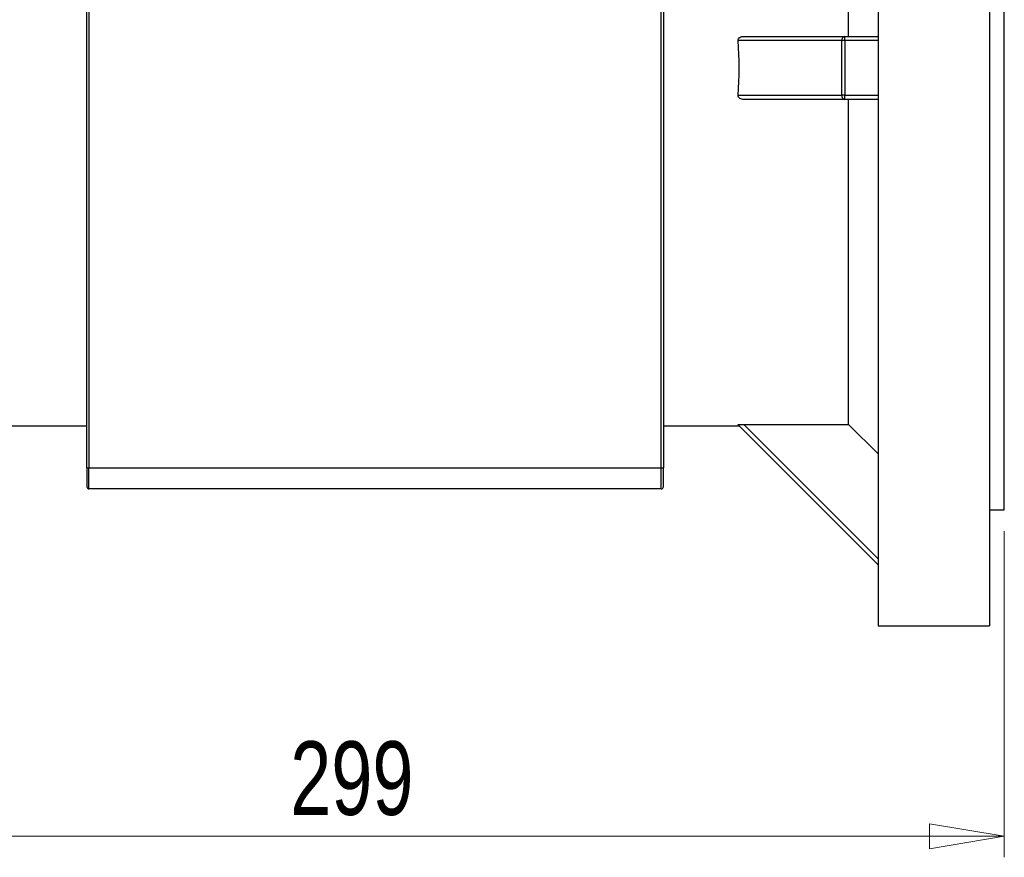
# Model space of a CAD drawing. Header units: millimetres. Extents: x 15 to 415, y 5 to 292.
# Tile 16 of 38: x 178 to 225, y 105 to 145. Entities that reach past the tile are written whole.
import ezdxf

# ---------------------------------------------------------------- set-up
doc = ezdxf.new("R2010")
doc.units = ezdxf.units.MM
doc.styles.add('SLDTEXTSTYLE0', font='TXT', dxfattribs={"width": 0.75})
doc.dimstyles.new('SLDDIMSTYLE0', dxfattribs={"dimtxt": 3.5, "dimasz": 3.556, "dimexe": 0, "dimexo": 0.0625, "dimgap": 0.875, "dimtad": 1, "dimlfac": 5, "dimrnd": 1e-09, "dimzin": 12, "dimdsep": 46, "dimtxsty": 'SLDTEXTSTYLE0', "dimblk1": 'CLOSED', "dimblk2": 'CLOSED', "dimsah": 1, "dimcen": 0.09, "dimadec": 0, "dimazin": 3, "dimtfac": 1, "dimtofl": 0, "dimtmove": 0, "dimatfit": 3, "dimldrblk": 'CLOSED', "dimfxl": 0, "dimfrac": 2, "dimtolj": 1, "dimtzin": 12, "dimarcsym": 0})
doc.dimstyles.new('SLDDIMSTYLE1', dxfattribs={"dimtxt": 3.5, "dimasz": 3.556, "dimexe": 0, "dimexo": 0.0625, "dimgap": 0.875, "dimtad": 1, "dimdec": 0, "dimlfac": 5, "dimrnd": 1e-09, "dimzin": 12, "dimdsep": 46, "dimtxsty": 'SLDTEXTSTYLE0', "dimblk1": 'CLOSED', "dimblk2": 'CLOSED', "dimsah": 1, "dimcen": 0.09, "dimadec": 0, "dimazin": 3, "dimtfac": 1, "dimtdec": 0, "dimtofl": 0, "dimtmove": 0, "dimatfit": 3, "dimldrblk": 'CLOSED', "dimfxl": 0, "dimfrac": 2, "dimtolj": 1, "dimtzin": 12, "dimarcsym": 0})

# ---------------------------------------------------------------- blocks, each defined once
blk = doc.blocks.new('_Closed')
at = {"color": 0, "linetype": 'ByBlock', "lineweight": -2}
for p, q in [((-1, 0.166667), (0, 0)), ((-1, 0.166667), (-1, -0.166667)), ((0, 0), (-1, -0.166667)), ((0, 0), (-1, 0))]:
    blk.add_line(p, q, dxfattribs=at)
blk = doc.blocks.new('_D')
at = {"color": 7, "linetype": 'Continuous', "lineweight": 18}
for p, q in [((165.386, 120.986), (165.386, 105.486)), ((225.186, 120.986), (225.186, 105.486)), ((165.386, 106.486), (225.186, 106.486))]:
    blk.add_line(p, q, dxfattribs=at)
at = {"color": 7, "linetype": 'Continuous', "lineweight": 18, "xscale": 3.556, "yscale": 3.556, "rotation": 180.0000000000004}
blk.add_blockref('_Closed', (165.386, 106.486), dxfattribs=at)
at = {"color": 7, "linetype": 'Continuous', "lineweight": 18, "xscale": 3.556, "yscale": 3.556}
blk.add_blockref('_Closed', (225.186, 106.486), dxfattribs=at)
at = {"color": 7, "linetype": 'Continuous', "lineweight": 18, "insert": (191.251, 110.997), "char_height": 3.5, "attachment_point": 1, "style": 'SLDTEXTSTYLE0'}
blk.add_mtext('299', dxfattribs=at)
blk = doc.blocks.new('_D_2')
at = {"color": 7, "linetype": 'Continuous', "lineweight": 18}
for p, q in [((193.731, 184.679), (146.414, 184.679)), ((147.414, 116.486), (147.414, 184.679)), ((165.086, 116.486), (146.414, 116.486))]:
    blk.add_line(p, q, dxfattribs=at)
at = {"color": 7, "linetype": 'Continuous', "lineweight": 18, "xscale": 3.556, "yscale": 3.556}
for p, rotation in [((147.414, 184.679), 90.0000000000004), ((147.414, 116.486), 270.0000000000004)]:
    blk.add_blockref('_Closed', p, dxfattribs=dict(at, rotation=rotation))
at = {"color": 7, "linetype": 'Continuous', "lineweight": 18, "insert": (142.903, 148.353), "char_height": 3.5, "attachment_point": 1, "rotation": 90, "style": 'SLDTEXTSTYLE0'}
blk.add_mtext('341', dxfattribs=at)

msp = doc.modelspace()

# ---------------------------------------------------------------- linework, layer by layer
at = {"color": 7, "linetype": 'Continuous', "lineweight": 25}
for p, q in [((219.1858, 169.4857), (219.1858, 116.4857)), ((224.4858, 169.4857), (224.4858, 116.4857)), ((225.1858, 142.9857), (225.1858, 163.9857)), ((181.5858, 123.9857), (181.5858, 161.9857)), ((181.6858, 161.9857), (181.6858, 123.9857)), ((208.8858, 123.9857), (208.8858, 161.9857)), ((208.9858, 161.9857), (208.9858, 123.9857)), ((217.7858, 144.4857), (217.7858, 159.9194)), ((217.4609, 144.2857), (212.536, 144.2857)), ((212.8023, 144.4857), (217.6023, 144.4857)), ((217.4609, 141.6857), (217.4609, 144.2857)), ((217.6023, 144.2857), (217.4609, 144.2857)), ((217.6023, 144.2857), (217.6023, 144.4857)), ((217.6023, 144.4857), (219.1858, 144.4857)), ((219.1858, 144.2857), (217.6023, 144.2857)), ((217.6023, 144.2857), (217.6023, 141.6857)), ((225.1858, 121.9857), (225.1858, 142.9857)), ((212.536, 141.6857), (217.4609, 141.6857)), ((217.6023, 141.4857), (212.8023, 141.4857)), ((217.6023, 141.6857), (217.4609, 141.6857)), ((217.6023, 141.4857), (217.6023, 141.6857)), ((217.6023, 141.6857), (219.1858, 141.6857)), ((219.1858, 141.4857), (217.6023, 141.4857)), ((217.7858, 126.052), (217.7858, 141.4857)), ((177.9858, 125.9857), (181.5858, 125.9857)), ((208.9858, 125.9857), (212.5858, 125.9857)), ((219.1858, 119.3857), (212.536, 126.0355)), ((212.8023, 126.052), (217.7858, 126.052)), ((212.8023, 126.052), (219.1858, 119.6686)), ((219.1858, 124.647), (217.7858, 126.052)), ((181.5858, 123.9857), (181.5858, 123.0857)), ((181.5858, 123.9857), (181.6858, 123.9857)), ((181.6858, 123.9857), (208.8858, 123.9857)), ((181.6858, 122.9857), (181.6858, 123.9857)), ((208.8858, 123.9857), (208.9858, 123.9857)), ((208.8858, 122.9857), (208.8858, 123.9857)), ((208.9858, 123.0857), (208.9858, 123.9857)), ((208.8858, 122.9857), (181.6858, 122.9857)), ((224.4858, 121.9857), (225.1858, 121.9857)), ((219.1858, 116.4857), (224.4858, 116.4857))]:
    msp.add_line(p, q, dxfattribs=at)
for centre, radius, start, end in [((195.5858, 142.9857), 17, 355.61428, 4.38572), ((217.6377, 144.3107), 0.1785, 101.42187, 188.04949), ((217.6377, 141.6607), 0.1785, 171.95051, 258.57813), ((181.6858, 123.0857), 0.1, 180, 270), ((208.8858, 123.0857), 0.1, 270, 0)]:
    msp.add_arc(centre, radius, start, end, dxfattribs=at)
for points in [[(212.536, 144.2857), (212.5336, 144.3171), (212.542, 144.3481), (212.5748, 144.4011), (212.5985, 144.4227), (212.6511, 144.4555), (212.6803, 144.4671), (212.7404, 144.4822), (212.7711, 144.4857), (212.8023, 144.4857)], [(212.8023, 141.4857), (212.7711, 141.4857), (212.7405, 141.4893), (212.6806, 141.5043), (212.6512, 141.516), (212.5985, 141.5488), (212.5749, 141.5703), (212.542, 141.6233), (212.5336, 141.6544), (212.536, 141.6857)], [(212.536, 126.0355), (212.5336, 126.0379), (212.542, 126.0404), (212.5748, 126.0447), (212.5985, 126.0466), (212.6511, 126.0494), (212.6803, 126.0504), (212.7404, 126.0517), (212.7711, 126.052), (212.8023, 126.052)]]:
    msp.add_open_spline(points, degree=3, knots=[0, 0, 0, 0, 0.25, 0.25, 0.5, 0.5, 0.75, 0.75, 1, 1, 1, 1], dxfattribs=at)

# ---------------------------------------------------------------- dimensions: what is measured, and where the dimension line sits
at = {"color": 7, "linetype": 'Continuous', "lineweight": 18}
dim = msp.add_linear_dim(base=(147.4144, 184.6785), p1=(166.0858, 116.4857), p2=(194.7314, 184.6785), angle=90, dimstyle='SLDDIMSTYLE1', dxfattribs=at)
dim.commit()
dim.dimension.update_dxf_attribs({"geometry": '_D_2', "text_midpoint": (147.4144, 152.2323), "dimtype": 160})
dim = msp.add_linear_dim(base=(225.1858, 106.4857), p1=(165.3858, 121.9857), p2=(225.1858, 121.9857), dimstyle='SLDDIMSTYLE0', dxfattribs=at)
dim.commit()
dim.dimension.update_dxf_attribs({"geometry": '_D', "text_midpoint": (195.1303, 106.4857), "dimtype": 160})

doc.saveas('drawing.dxf')
